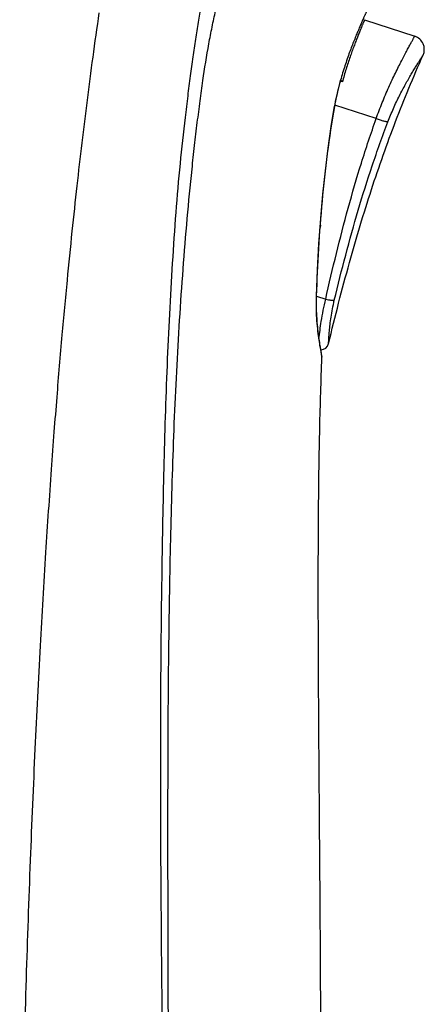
# Model space of a CAD drawing. Header units: millimetres. Extents: x 163 to 790, y -558 to 214.
# Tile 32 of 40: x 658 to 692, y 14 to 98. Entities that reach past the tile are written whole.
import ezdxf

# ---------------------------------------------------------------- set-up
doc = ezdxf.new("R2010")
doc.units = ezdxf.units.MM
doc.header["$LTSCALE"] = 23.1
doc.layers.get('0').update_dxf_attribs({"linetype": 'CONTINUOUS'})

msp = doc.modelspace()

# ---------------------------------------------------------------- linework, layer by layer
at = {"color": 7, "linetype": 'CONTINUOUS'}
for p, q in [((687.372, 98.198), (691.664, 96.787)), ((685.462, 92.857), (685.287, 92.92)), ((685.314, 93.009), (685.305, 93.018)), ((685.462, 92.857), (685.314, 93.009)), ((684.515, 89.043), (684.801, 90.774)), ((683.541, 80.238), (683.629, 80.559)), ((683.565, 80.579), (683.629, 80.559)), ((683.234, 74.302), (683.239, 74.49)), ((683.637, 69.715), (683.602, 69.91)), ((683.709, 69.321), (683.636, 69.719))]:
    msp.add_line(p, q, dxfattribs=at)
at = {"color": 9, "linetype": 'CONTINUOUS'}
for p, q in [((684.79, 90.776), (684.789, 90.765)), ((684.79, 90.776), (684.789, 90.765)), ((688.364, 89.717), (684.821, 90.883)), ((683.227, 74.49), (683.227, 74.48)), ((683.243, 74.501), (684.032, 74.241)), ((683.684, 69.41), (683.71, 69.27)), ((683.706, 69.292), (683.714, 69.255)), ((683.713, 69.258), (683.714, 69.255))]:
    msp.add_line(p, q, dxfattribs=at)
at = {"color": 7, "linetype": 'CONTINUOUS'}
for points in [[(684.802, 90.774), (684.834, 90.954), (684.88, 91.194), (684.928, 91.434), (684.979, 91.673), (685.032, 91.912), (685.088, 92.15), (685.147, 92.386), (685.207, 92.622), (685.269, 92.856), (685.311, 93.006)], [(683.453, 78.982), (683.605, 81.145), (683.788, 83.234), (684.001, 85.247), (684.244, 87.183), (684.515, 89.043)], [(683.239, 74.49), (683.331, 76.744), (683.453, 78.982)], [(683.602, 69.91), (683.562, 70.147), (683.54, 70.282), (683.517, 70.426), (683.493, 70.581), (683.468, 70.746), (683.443, 70.921), (683.418, 71.105), (683.393, 71.299), (683.369, 71.501), (683.346, 71.711), (683.324, 71.927), (683.304, 72.15), (683.285, 72.378), (683.269, 72.61), (683.255, 72.847), (683.244, 73.086), (683.236, 73.328), (683.231, 73.572), (683.229, 73.816), (683.23, 74.06), (683.234, 74.302)]]:
    msp.add_lwpolyline(points, dxfattribs=at)
for centre, radius, start, end in [((691.289, 95.647), 1.2, 335.91833, 71.79211), ((683.595, 70.597), 0.7, 270.77047, 346.45408), ((683.414, 69.267), 0.3, 357.6235, 10.26037)]:
    msp.add_arc(centre, radius, start, end, dxfattribs=at)
at = {"color": 9, "linetype": 'CONTINUOUS'}
for points, knots in [([(679.576, 120.472), (679.372, 119.903), (678.97, 118.775), (678.377, 117.1), (677.801, 115.46), (677.072, 113.344), (676.218, 110.785), (675.432, 108.276), (674.871, 106.33), (674.491, 104.914), (674.145, 103.518), (673.835, 102.136), (673.561, 100.757), (673.315, 99.372), (673.081, 97.961), (672.854, 96.503), (672.633, 94.972), (672.412, 93.35), (672.189, 91.624), (671.883, 89.118), (671.517, 85.787), (671.161, 81.623), (670.866, 77.321), (670.62, 72.953), (670.42, 68.554), (670.207, 62.664), (670.071, 56.764), (669.971, 50.859), (669.913, 46.427), (669.874, 41.995), (669.856, 37.561), (669.854, 33.127), (669.868, 27.215), (669.915, 19.824), (670.01, 10.956), (670.139, 2.088), (670.245, -3.824), (670.305, -6.779)], [0, 0, 0, 0, 0.014135, 0.027982, 0.041529, 0.054766, 0.080297, 0.10456, 0.116227, 0.127629, 0.138816, 0.149838, 0.160744, 0.171649, 0.182724, 0.194164, 0.206158, 0.218872, 0.232422, 0.246833, 0.277872, 0.310748, 0.344498, 0.378649, 0.412986, 0.447416, 0.516399, 0.55092, 0.585451, 0.619989, 0.65453, 0.689074, 0.72362, 0.792715, 0.861811, 0.930907, 1, 1, 1, 1]), ([(670.601, -7.479), (670.599, -5.998), (670.592, -3.035), (670.574, 2.891), (670.547, 10.298), (670.517, 19.187), (670.503, 26.594), (670.507, 32.519), (670.521, 36.963), (670.549, 41.407), (670.598, 45.85), (670.67, 50.291), (670.764, 54.731), (670.886, 59.168), (671.042, 63.6), (671.246, 68.024), (671.497, 72.431), (671.799, 76.808), (672.147, 81.122), (672.486, 84.652), (672.786, 87.39), (673.017, 89.341), (673.252, 91.195), (673.562, 93.45), (673.899, 95.566), (674.285, 97.554), (674.582, 98.942), (674.842, 100.072), (675.061, 100.963), (675.289, 101.855), (675.592, 102.976), (675.981, 104.333), (676.395, 105.716), (676.993, 107.628), (677.639, 109.585), (678.322, 111.591), (679.054, 113.702), (679.822, 115.86), (680.616, 118.066), (681.024, 119.193), (681.23, 119.763)], [0, 0, 0, 0, 0.034582, 0.069164, 0.138332, 0.2075, 0.276667, 0.311249, 0.345829, 0.380407, 0.414982, 0.449549, 0.484108, 0.51865, 0.553166, 0.587635, 0.622015, 0.656218, 0.690044, 0.723056, 0.739, 0.754346, 0.768919, 0.782619, 0.807489, 0.818912, 0.829893, 0.840632, 0.845973, 0.851324, 0.862112, 0.873077, 0.884288, 0.895801, 0.91985, 0.932392, 0.94527, 0.972013, 0.985857, 1, 1, 1, 1]), ([(687.558, 98.951), (687.558, 98.952), (687.556, 98.947), (687.555, 98.945), (687.551, 98.935), (687.543, 98.919), (687.529, 98.888), (687.508, 98.841), (687.481, 98.782), (687.447, 98.709), (687.409, 98.623), (687.346, 98.484), (687.254, 98.278), (687.129, 97.995), (686.986, 97.666), (686.826, 97.291), (686.652, 96.874), (686.396, 96.241), (686.061, 95.366), (685.664, 94.229), (685.419, 93.426), (685.303, 93.009)], [0, 0, 0, 0, 0.000244, 0.001078, 0.002499, 0.004503, 0.010248, 0.018294, 0.028618, 0.041192, 0.055988, 0.072973, 0.113377, 0.162099, 0.218761, 0.282926, 0.354125, 0.431852, 0.604605, 0.795939, 1, 1, 1, 1]), ([(688.364, 89.717), (688.526, 90.177), (688.869, 91.081), (689.339, 92.181), (689.726, 93.024), (690.008, 93.615), (690.281, 94.17), (690.541, 94.683), (690.781, 95.148), (691, 95.562), (691.166, 95.873), (691.284, 96.093), (691.362, 96.235), (691.43, 96.361), (691.491, 96.472), (691.542, 96.566), (691.58, 96.633), (691.605, 96.679), (691.62, 96.707), (691.633, 96.731), (691.644, 96.751), (691.651, 96.764), (691.656, 96.773), (691.659, 96.778), (691.661, 96.781), (691.663, 96.784), (691.663, 96.786), (691.664, 96.786), (691.664, 96.787)], [0, 0, 0, 0, 0.187343, 0.371192, 0.459269, 0.543495, 0.622957, 0.696788, 0.764165, 0.824321, 0.876549, 0.899488, 0.920215, 0.938664, 0.954776, 0.9685, 0.97979, 0.984511, 0.98861, 0.992085, 0.994931, 0.997147, 0.998019, 0.998732, 0.999286, 0.999683, 0.999921, 1, 1, 1, 1]), ([(689.37, 89.451), (689.516, 89.837), (689.828, 90.589), (690.34, 91.661), (690.857, 92.636), (691.276, 93.368), (691.583, 93.882), (691.782, 94.207), (691.956, 94.487), (692.085, 94.69), (692.173, 94.829), (692.228, 94.914), (692.274, 94.987), (692.313, 95.047), (692.343, 95.093), (692.363, 95.124), (692.374, 95.141), (692.38, 95.15), (692.382, 95.153), (692.385, 95.158), (692.384, 95.157)], [0, 0, 0, 0, 0.191496, 0.377946, 0.550853, 0.703087, 0.769536, 0.828632, 0.879768, 0.922402, 0.940381, 0.956066, 0.969413, 0.980384, 0.988949, 0.995083, 0.997233, 0.99877, 0.999693, 1, 1, 1, 1]), ([(685.303, 93.009), (685.252, 92.826), (685.054, 92.088), (684.891, 91.341), (684.79, 90.776)], [0, 0, 0, 0, 0.248662, 1, 1, 1, 1]), ([(684.789, 90.765), (684.553, 89.422), (684.141, 86.725), (683.695, 82.658), (683.396, 78.578), (683.273, 75.853), (683.227, 74.49)], [0, 0, 0, 0, 0.249982, 0.499975, 0.749979, 1, 1, 1, 1]), ([(684.802, 90.774), (684.801, 90.773), (684.8, 90.77), (684.795, 90.767), (684.791, 90.766), (684.789, 90.765)], [0, 0, 0, 0, 0.172738, 0.511629, 1, 1, 1, 1]), ([(684.032, 74.241), (684.619, 76.856), (685.565, 80.765), (687.069, 85.911), (687.915, 88.455), (688.364, 89.717)], [0, 0, 0, 0, 0.499996, 0.75, 1, 1, 1, 1]), ([(688.364, 89.717), (688.475, 89.678), (688.639, 89.622), (688.852, 89.557), (688.995, 89.517), (689.12, 89.486), (689.224, 89.464), (689.305, 89.452), (689.351, 89.449), (689.37, 89.451)], [0, 0, 0, 0, 0.339241, 0.496646, 0.639858, 0.764854, 0.868177, 0.947112, 1, 1, 1, 1]), ([(684.772, 74.141), (685.081, 75.437), (685.728, 78.023), (686.801, 81.875), (688.001, 85.691), (688.897, 88.204), (689.37, 89.451)], [0, 0, 0, 0, 0.249894, 0.49986, 0.749897, 1, 1, 1, 1]), ([(683.227, 74.48), (683.207, 73.916), (683.222, 72.849), (683.341, 71.577), (683.463, 70.691), (683.565, 70.064), (683.64, 69.648), (683.684, 69.41)], [0, 0, 0, 0, 0.331971, 0.626137, 0.751538, 0.85786, 1, 1, 1, 1]), ([(683.239, 74.49), (683.239, 74.488), (683.235, 74.483), (683.23, 74.481), (683.227, 74.48)], [0, 0, 0, 0, 0.370092, 1, 1, 1, 1]), ([(683.457, 70.823), (683.508, 71.326), (683.655, 72.473), (683.881, 73.609), (684.032, 74.241)], [0, 0, 0, 0, 0.437257, 1, 1, 1, 1]), ([(684.032, 74.241), (684.115, 74.222), (684.236, 74.197), (684.394, 74.17), (684.499, 74.154), (684.591, 74.143), (684.668, 74.136), (684.726, 74.135), (684.759, 74.138), (684.772, 74.141)], [0, 0, 0, 0, 0.338875, 0.496448, 0.639902, 0.765102, 0.868509, 0.947354, 1, 1, 1, 1]), ([(684.276, 70.433), (684.275, 70.431), (684.277, 70.444), (684.276, 70.45), (684.278, 70.476), (684.279, 70.505), (684.281, 70.545), (684.285, 70.613), (684.291, 70.721), (684.3, 70.873), (684.312, 71.057), (684.328, 71.269), (684.356, 71.606), (684.405, 72.086), (684.49, 72.72), (684.61, 73.416), (684.713, 73.895), (684.772, 74.141)], [0, 0, 0, 0, 0.001137, 0.004631, 0.010469, 0.018633, 0.029105, 0.041856, 0.074066, 0.114956, 0.164155, 0.221246, 0.285762, 0.435018, 0.60745, 0.797845, 1, 1, 1, 1])]:
    msp.add_open_spline(points, degree=3, knots=knots, dxfattribs=at)
at = {"color": 7, "linetype": 'CONTINUOUS'}
for points, knots in [([(664.587, 98.783), (664.402, 97.515), (664.052, 95.022), (663.4, 90.08), (662.809, 85.108), (662.254, 79.958), (661.829, 75.7), (661.389, 70.96), (661.024, 66.626), (660.723, 62.78), (660.395, 58.342), (659.983, 52.232), (659.513, 44.248), (659.074, 35.448), (658.672, 25.93), (658.318, 15.761), (658.018, 4.892), (657.86, -2.592), (657.789, -6.479)], [0, 0, 0, 0, 0.036418, 0.071563, 0.141666, 0.178728, 0.218794, 0.263285, 0.314053, 0.3424, 0.372947, 0.440522, 0.516463, 0.600289, 0.690935, 0.787231, 0.8895, 1, 1, 1, 1]), ([(687.372, 98.198), (687.373, 98.198), (687.372, 98.198), (687.372, 98.197), (687.371, 98.195), (687.37, 98.192), (687.368, 98.189), (687.366, 98.183), (687.362, 98.173), (687.356, 98.16), (687.349, 98.143), (687.34, 98.124), (687.326, 98.092), (687.306, 98.044), (687.278, 97.979), (687.245, 97.902), (687.207, 97.813), (687.165, 97.713), (687.118, 97.601), (687.067, 97.479), (686.99, 97.295), (686.885, 97.038), (686.75, 96.701), (686.603, 96.325), (686.446, 95.913), (686.283, 95.468), (686.115, 94.993), (685.946, 94.49), (685.719, 93.778), (685.561, 93.23), (685.462, 92.857)], [0, 0, 0, 0, 0.000072, 0.000289, 0.00065, 0.001155, 0.001804, 0.002598, 0.004617, 0.007211, 0.010379, 0.014119, 0.01843, 0.028753, 0.041328, 0.05613, 0.07313, 0.092292, 0.113581, 0.136954, 0.162366, 0.219105, 0.283363, 0.354651, 0.432431, 0.516122, 0.605097, 0.698692, 0.796204, 1, 1, 1, 1]), ([(684.276, 70.433), (684.835, 72.754), (685.704, 76.143), (686.973, 80.531), (687.936, 83.605), (688.946, 86.576), (690.014, 89.477), (691.153, 92.335), (691.965, 94.218), (692.384, 95.157)], [0, 0, 0, 0, 0.274964, 0.402668, 0.525814, 0.645791, 0.763958, 0.881599, 1, 1, 1, 1]), ([(685.305, 93.018), (685.306, 93.017), (685.309, 93.013), (685.311, 93.009), (685.311, 93.006)], [0, 0, 0, 0, 0.343488, 1, 1, 1, 1]), ([(683.644, -7.479), (683.654, -2.958), (683.65, 5.673), (683.589, 18.051), (683.505, 29.267), (683.439, 37.904), (683.407, 44.229), (683.392, 49.784), (683.407, 56.076), (683.503, 62.952), (683.631, 67.237), (683.714, 69.255)], [0, 0, 0, 0, 0.176744, 0.337435, 0.483916, 0.615232, 0.675087, 0.731164, 0.832408, 0.921059, 1, 1, 1, 1])]:
    msp.add_open_spline(points, degree=3, knots=knots, dxfattribs=at)

doc.saveas('drawing.dxf')
